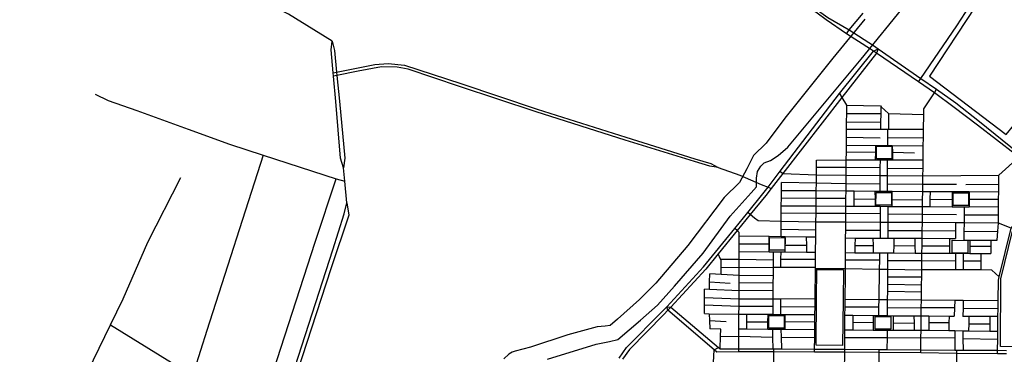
# Model space of a CAD drawing. Header units: millimetres. Extents: x 664923 to 767831, y 3118803 to 3207600.
# Tile 200 of 256: x 701943 to 704351, y 3176161 to 3176978. Entities that reach past the tile are written whole.
import ezdxf

# ---------------------------------------------------------------- set-up
doc = ezdxf.new("R2010")
doc.units = ezdxf.units.MM
for name, color, linetype in [('parks', 8, 'Continuous'), ('roads_2', 2, 'Continuous'), ('roads_3', 3, 'Continuous'), ('water', 7, 'Continuous')]:
    doc.layers.add(name, color=color, linetype=linetype)

msp = doc.modelspace()

# ---------------------------------------------------------------- linework, layer by layer
at = {"layer": 'parks'}
for points in [[(704611.19, 3176556.27), (704752.4, 3176784.27), (704592.89, 3176882.13), (704705.49, 3177072.91), (704701.06, 3177075.82), (704729.96, 3177127.75), (704603.24, 3177196.25), (704581.16, 3177161.04), (704537.78, 3177186.94), (704558.29, 3177218.03), (704454.97, 3177277.44), (704279.75, 3177008.85), (704168.14, 3176839.86), (704355.23, 3176697.05), (704373.69, 3176720.22), (704402.27, 3176696.79), (704383.06, 3176668.97), (704401.63, 3176655.42), (704451.61, 3176721.04), (704555.1, 3176634.45), (704542.51, 3176619.81), (704594.51, 3176586.44), (704585.54, 3176567.78), (704611.19, 3176556.27)], [(704038.14, 3176668.63), (704075.87, 3176668.43), (704075.71, 3176637.62), (704037.97, 3176637.82), (704038.14, 3176668.63)], [(704037.12, 3176555.78), (704074.85, 3176555.58), (704074.69, 3176524.76), (704036.94, 3176524.97), (704037.12, 3176555.78)], [(704225.47, 3176554.84), (704263.21, 3176554.65), (704263.05, 3176523.84), (704225.31, 3176524.03), (704225.47, 3176554.84)], [(704341.66, 3176180.03), (704342.44, 3176345.32), (704370.57, 3176461.24), (704383.06, 3176454.54), (704516.07, 3176336.24), (704576.93, 3176295.57), (704599.12, 3176275.75), (704604.66, 3176268.92), (704565.26, 3176221.67), (704482.04, 3176214.43), (704448.78, 3176225.2), (704449.21, 3176178.65), (704341.66, 3176180.03)], [(703776.86, 3176445.65), (703814.6, 3176445.45), (703814.43, 3176414.64), (703776.69, 3176414.84), (703776.86, 3176445.65)], [(704223.62, 3176439.02), (704261.36, 3176438.83), (704261.19, 3176408.01), (704223.45, 3176408.21), (704223.62, 3176439.02)], [(703891.59, 3176296.53), (703892.31, 3176367.5), (703957.28, 3176366.85), (703956.53, 3176294.01), (703955.39, 3176182.43), (703890.42, 3176183.08), (703891.59, 3176296.53)], [(703774.99, 3176255.44), (703812.73, 3176255.24), (703812.56, 3176224.43), (703774.82, 3176224.63), (703774.99, 3176255.44)], [(704035.36, 3176253.04), (704073.11, 3176252.85), (704072.93, 3176222.04), (704035.2, 3176222.23), (704035.36, 3176253.04)]]:
    msp.add_lwpolyline(points, close=True, dxfattribs=at)
at = {"layer": 'roads_2'}
for points in [[(704140.59, 3176825.64), (704146.59, 3176834.37), (704234.43, 3176962.25), (704425.26, 3177256.1), (704467.08, 3177327.5), (704469.2, 3177337.13), (704470.79, 3177344.41), (704466.14, 3177442.42), (704464.92, 3177468.06), (704464.63, 3177474.14), (704465.63, 3177488.98), (704466.9, 3177507.78), (704467.67, 3177519.35)], [(703964.69, 3176942.99), (703915.3, 3176977.54), (703892.8, 3176993.17), (703803.25, 3177055.32), (703769.45, 3177080.67), (703745.06, 3177098.97), (703699.29, 3177144.32), (703611.97, 3177230.85), (703486.07, 3177356.06), (703436.09, 3177406.2), (703423.2, 3177426.75)], [(703423.2, 3177426.75), (703440.63, 3177412.54), (703485.97, 3177367.35), (703588.51, 3177265.14), (703617.48, 3177236.27), (703704.63, 3177151.01), (703750.94, 3177105.7), (703774.7, 3177087.33), (703808.42, 3177061.26), (703896.68, 3176999.06), (703919.1, 3176983.25), (703971.68, 3176952.53)], [(702707.39, 3176925.26), (702599.94, 3176990.9), (702506.83, 3177040.27), (702329.11, 3177149.94), (702301.59, 3177172.9), (702293.6, 3177179.56)], [(704023.82, 3176905.4), (703964.69, 3176942.99)], [(703971.68, 3176952.53), (704030.86, 3176914.21)], [(702734.98, 3176616.1), (702727.65, 3176639.63), (702715.9, 3176777.84), (702710.5, 3176839.9), (702709.78, 3176848.18), (702704.93, 3176903.81), (702707.39, 3176925.26)], [(702707.39, 3176925.26), (702712.88, 3176902.55), (702717.9, 3176849.8), (702718.67, 3176841.6), (702724.67, 3176778.55), (702737.84, 3176639.64), (702734.98, 3176616.1)], [(704030.86, 3176914.21), (704042.36, 3176906.11), (704146.59, 3176834.37), (704184.92, 3176807.98), (704231.95, 3176774.86), (704289.86, 3176729.22), (704384.2, 3176653.36), (704392.96, 3176647.99), (704409.98, 3176637.58), (704444.84, 3176622.28), (704462.76, 3176614.28), (704488.25, 3176602.91), (704570.8, 3176567.02), (704612.16, 3176546.66), (704628.74, 3176538.5), (704675.3, 3176507.93), (704758.21, 3176451.86), (704774.96, 3176440.51), (704822.56, 3176408.24), (704831.46, 3176401.91)], [(703409.31, 3176151.68), (703426.81, 3176177.32), (703514.38, 3176264.89), (703525.25, 3176277.04), (703615.3, 3176374.19), (703691.97, 3176468.25), (703723.28, 3176506.65), (703760.58, 3176552.41), (703772.9, 3176568.55), (703802.9, 3176607.87), (703947.68, 3176797.57), (704030.97, 3176900.68), (704042.36, 3176906.11)], [(704042.36, 3176906.11), (704037.96, 3176895.97), (703953.63, 3176787.55), (703809.06, 3176601.8), (703780.68, 3176565.34), (703767.33, 3176548.19), (703729.38, 3176501.65), (703697.72, 3176462.83), (703651.33, 3176405.94), (703620.68, 3176368.36), (703535.19, 3176276.21), (703527.67, 3176268.12), (703518.41, 3176258.14), (703434.41, 3176172.25), (703417.18, 3176149.22)], [(704821.81, 3176398.63), (704770.68, 3176434.15), (704755.79, 3176444.45), (704670.92, 3176498.44), (704622.45, 3176530.86), (704568.95, 3176560.5), (704487.71, 3176597.06), (704459.07, 3176609.15), (704442.67, 3176616.07), (704407.17, 3176630.39), (704387.24, 3176642.82), (704378.46, 3176648.29), (704285.05, 3176720), (704228.43, 3176763.31), (704179.75, 3176798.81), (704140.59, 3176825.64), (704037.96, 3176895.97), (704030.97, 3176900.68), (704023.82, 3176905.4)], [(702709.78, 3176848.18), (702717.9, 3176849.8), (702810.99, 3176868.37), (702843.83, 3176870.29), (702883.92, 3176866.37), (703021.8, 3176821.64), (703208.32, 3176759.49), (703424.92, 3176690.94), (703594.07, 3176637.92), (703633.32, 3176626.87), (703650.71, 3176616.98)], [(703650.71, 3176616.98), (703630.94, 3176619.71), (703593.02, 3176631.55), (703423.69, 3176683.8), (703205.53, 3176752.9), (703018.63, 3176814.86), (702892.79, 3176856.71), (702865.84, 3176861.63), (702827.53, 3176862.69), (702770.48, 3176852.28), (702718.67, 3176841.6), (702710.5, 3176839.9)], [(702742.93, 3176530.41), (702738.01, 3176583.43), (702734.98, 3176616.1)], [(703650.71, 3176616.98), (703704.23, 3176598.44)], [(703704.23, 3176598.44), (703756.08, 3176575.49)], [(703756.08, 3176575.49), (703772.9, 3176568.55), (703780.68, 3176565.34)], [(702742.93, 3176530.41), (702747.7, 3176500.08), (702703.83, 3176369.48), (702597.96, 3176044.41), (702539.88, 3175866.12), (702489.69, 3175716.3), (702485.82, 3175704.75), (702413.58, 3175489.16), (702411.14, 3175481.88), (702391.03, 3175421.87), (702305.08, 3175153.9), (702300.37, 3175138.7), (702290.87, 3175108.03), (702231.16, 3174926.71), (702221.53, 3174910.49)], [(702221.53, 3174910.49), (702222.63, 3174928.83), (702281.21, 3175109.83), (702289.35, 3175134.84), (702394.37, 3175457.7), (702403.21, 3175484.55), (702405.6, 3175491.81), (702476.69, 3175707.72), (702480.55, 3175719.47), (702510.02, 3175808.98), (702589.14, 3176047.39), (702599.34, 3176078.12), (702708.7, 3176415.47), (702736.61, 3176503.54), (702742.93, 3176530.41)], [(703525.25, 3176277.04), (703535.19, 3176276.21), (703651.94, 3176177.07), (703655.68, 3176173.89), (703701.39, 3176174.01), (703784.4, 3176174.28), (703786.47, 3176174.29), (703806.51, 3176174.16), (703886.88, 3176173.64), (703959.63, 3176173.18), (704044.98, 3176172.61), (704063.47, 3176172.43), (704146.51, 3176171.68), (704229.81, 3176170.92), (704234.24, 3176170.88), (704249.92, 3176170.7), (704334.38, 3176170.5), (704356.25, 3176169.96)], [(704356.32, 3176161.5), (704334.31, 3176161.78), (704234.18, 3176163.03), (704146.42, 3176164.12), (704044.92, 3176165.01), (703959.61, 3176165.75), (703886.8, 3176166.33), (703786.44, 3176167.14), (703701.36, 3176166.59), (703647.37, 3176166.25), (703641.28, 3176171.43), (703527.67, 3176268.12), (703525.25, 3176277.04)]]:
    msp.add_lwpolyline(points, dxfattribs=at)
at = {"layer": 'roads_3'}
for points in [[(703964.69, 3176942.99), (703971.68, 3176952.53), (704005.4, 3176993.89)], [(702127.53, 3176795.92), (702159.5, 3176780.69), (702229.57, 3176755.71), (702354.76, 3176710.46), (702456.35, 3176673.75), (702538.33, 3176647.04), (702717, 3176588.82), (702738.01, 3176583.43)], [(703947.68, 3176797.57), (703953.63, 3176787.55), (703964.87, 3176768.6), (703964.65, 3176747.96), (703964.43, 3176728.11), (703964.24, 3176709.85), (703964.02, 3176690.41), (703963.82, 3176670.97), (703963.64, 3176654.22), (703963.44, 3176635.18), (703963.23, 3176616.47), (703963.03, 3176597.71), (703962.9, 3176577.29), (703962.82, 3176559.79), (703962.68, 3176541.79), (703962.52, 3176522.53), (703962.4, 3176505.22), (703962.22, 3176483.4), (703962.08, 3176463.96), (703961.95, 3176444.71), (703961.7, 3176408.95), (703961.57, 3176390.86), (703961.43, 3176370.14), (703961.29, 3176350.97), (703960.68, 3176294.96), (703960.47, 3176276.22), (703960.26, 3176256.06), (703959.87, 3176220.19), (703959.67, 3176201.91), (703959.63, 3176173.18)], [(704146.42, 3176164.12), (704146.51, 3176171.68), (704146.88, 3176201.32), (704147.1, 3176219.42), (704147.54, 3176254.48), (704147.8, 3176274.56), (704148.03, 3176293.92), (704148.27, 3176313.25), (704148.48, 3176330.62), (704148.73, 3176349.96), (704148.94, 3176367.37), (704149.21, 3176388.57), (704149.45, 3176407.87), (704149.67, 3176425.74), (704149.9, 3176443.99), (704150.12, 3176461.92), (704150.37, 3176482.13), (704150.63, 3176502.85), (704150.86, 3176521.43), (704151.06, 3176537.82), (704151.31, 3176558.59), (704151.54, 3176576.26), (704151.8, 3176596.19), (704152.02, 3176614.64), (704152.28, 3176635.22), (704152.71, 3176669.66), (704152.95, 3176689.12), (704153.2, 3176709.3), (704153.66, 3176746.43), (704153.83, 3176760.02), (704179.75, 3176798.81), (704184.92, 3176807.98)], [(703964.87, 3176768.6), (704047.63, 3176767.29), (704049.82, 3176765.24), (704067.69, 3176748.59), (704153.66, 3176746.43)], [(704048.64, 3176709.61), (704049.03, 3176727.84), (704049.46, 3176748.05), (704049.82, 3176765.24)], [(704049.46, 3176748.05), (703964.65, 3176747.96)], [(704067.69, 3176748.59), (704067.62, 3176709.56)], [(703964.43, 3176728.11), (704049.03, 3176727.84)], [(704153.2, 3176709.3), (704067.62, 3176709.56), (704065.08, 3176709.56), (704048.64, 3176709.61), (703964.24, 3176709.85)], [(704065.08, 3176709.56), (704065.14, 3176689.68), (704065.2, 3176670.27)], [(703963.82, 3176670.97), (704036.76, 3176670.46), (704065.2, 3176670.27), (704076.78, 3176670.18), (704152.71, 3176669.66)], [(704046.88, 3176688.78), (703964.02, 3176690.41)], [(704036.03, 3176635.2), (704036.41, 3176653.21), (704036.76, 3176670.46)], [(704065.14, 3176689.68), (704152.95, 3176689.12)], [(704076.78, 3176670.18), (704076.99, 3176653.91), (704077.23, 3176635.2)], [(702538.33, 3176647.04), (702400.5, 3176218.91), (702369.59, 3176121.36)], [(704036.41, 3176653.21), (703963.64, 3176654.22)], [(704076.99, 3176653.91), (704131.25, 3176652.75)], [(704367.61, 3176468.96), (704336.41, 3176480.88), (704336.6, 3176501.6), (704336.79, 3176521.43), (704336.96, 3176539.29), (704337.13, 3176557.4), (704337.3, 3176576.05), (704337.5, 3176597.86), (704387.24, 3176642.82), (704392.96, 3176647.99)], [(703891.39, 3176598.67), (703891.59, 3176616.98), (703891.78, 3176634.71)], [(703891.78, 3176634.71), (703963.44, 3176635.18), (704036.03, 3176635.2), (704047.62, 3176635.21), (704065.43, 3176635.21), (704077.23, 3176635.2), (704152.28, 3176635.22)], [(704047.23, 3176559.25), (704047.31, 3176575.8), (704047.42, 3176597.02), (704047.52, 3176615.87), (704047.62, 3176635.21)], [(704065.18, 3176559.13), (704065.24, 3176576.54), (704065.3, 3176596.88), (704065.36, 3176615.23), (704065.43, 3176635.21)], [(703802.9, 3176607.87), (703809.06, 3176601.8), (703891.39, 3176598.67), (703963.03, 3176597.71), (704047.42, 3176597.02), (704065.3, 3176596.88), (704151.8, 3176596.19), (704337.5, 3176597.86)], [(703886.8, 3176166.33), (703886.88, 3176173.64), (703887.18, 3176202.11), (703887.37, 3176221.18), (703887.58, 3176240.05), (703887.77, 3176257.91), (703887.97, 3176276.99), (703888.18, 3176296.77), (703888.96, 3176370.58), (703889, 3176373.58), (703889.2, 3176393.17), (703889.38, 3176410.09), (703889.78, 3176446.7), (703889.97, 3176465.02), (703890.16, 3176483.44), (703890.4, 3176505.54), (703890.59, 3176522.95), (703890.79, 3176542.11), (703890.98, 3176560.24), (703891.18, 3176578.57), (703891.39, 3176598.67)], [(704047.52, 3176615.87), (703963.23, 3176616.47), (703891.59, 3176616.98)], [(704065.36, 3176615.23), (704152.02, 3176614.64)], [(704334.31, 3176161.78), (704334.38, 3176170.5), (704334.69, 3176197.95), (704334.9, 3176217.41), (704335.27, 3176253.17), (704335.48, 3176272.59), (704335.68, 3176291.83), (704336.2, 3176341.44), (704338.36, 3176350.19), (704367.61, 3176468.96), (704371.71, 3176473.25), (704378.44, 3176480.31), (704387.03, 3176508.74), (704440.35, 3176583.05), (704459.07, 3176609.15), (704462.76, 3176614.28)], [(701942.89, 3175636.6), (701945.07, 3175643.08), (701985.34, 3175763.02), (702054.31, 3175968.38), (702109.35, 3176119.1), (702164.61, 3176232.46), (702195.53, 3176295.87), (702256.26, 3176434.37), (702337.03, 3176592.37)], [(702359.22, 3175499.37), (702361.59, 3175506.4), (702406.56, 3175639.51), (702544.89, 3176062.29), (702665.11, 3176434.63), (702717, 3176588.82)], [(703805.15, 3176447.63), (703805.02, 3176466.03), (703804.9, 3176485.14), (703805.13, 3176505.96), (703805.32, 3176523.46), (703805.54, 3176542.51), (703805.74, 3176560.8), (703805.96, 3176580.05)], [(704047.31, 3176575.8), (703962.9, 3176577.29), (703891.18, 3176578.57), (703805.96, 3176580.05)], [(704065.24, 3176576.54), (704151.54, 3176576.26), (704233.96, 3176575.99)], [(704256.4, 3176575.62), (704337.3, 3176576.05)], [(703805.74, 3176560.8), (703890.98, 3176560.24), (703962.82, 3176559.79), (703983.44, 3176559.66), (704034.51, 3176559.33), (704047.23, 3176559.25), (704065.18, 3176559.13), (704076.48, 3176559.06), (704151.31, 3176558.59), (704169.89, 3176558.47), (704223.06, 3176558.13), (704265.04, 3176557.86), (704337.13, 3176557.4)], [(703983.52, 3176522.41), (703983.48, 3176540.66), (703983.44, 3176559.66)], [(704034.51, 3176559.33), (704034.76, 3176539.61), (704034.98, 3176522.11)], [(704076.15, 3176521.86), (704076.3, 3176538.61), (704076.48, 3176559.06)], [(704169.57, 3176521.36), (704169.72, 3176539.08), (704169.89, 3176558.47)], [(704223.06, 3176558.13), (704223.2, 3176538.29), (704223.33, 3176521.16)], [(704265.04, 3176557.86), (704265.07, 3176539.6), (704265.09, 3176521.01)], [(703805.32, 3176523.46), (703890.59, 3176522.95), (703962.52, 3176522.53), (703983.52, 3176522.41), (704034.98, 3176522.11), (704047.16, 3176522.04), (704066.11, 3176521.93), (704076.15, 3176521.86), (704150.86, 3176521.43)], [(703805.54, 3176542.51), (703890.79, 3176542.11), (703962.68, 3176541.79)], [(703983.48, 3176540.66), (704034.76, 3176539.61)], [(704076.3, 3176538.61), (704151.06, 3176537.82)], [(704169.72, 3176539.08), (704223.2, 3176538.29)], [(704265.07, 3176539.6), (704336.96, 3176539.29)], [(704336.41, 3176480.88), (704252.25, 3176481.45), (704231.04, 3176481.59), (704150.37, 3176482.13), (704065.95, 3176482.69), (704047.19, 3176482.82), (703962.22, 3176483.4), (703890.16, 3176483.44), (703804.9, 3176485.14), (703748.85, 3176486.27), (703739.71, 3176493.18), (703729.38, 3176501.65), (703723.28, 3176506.65)], [(703805.13, 3176505.96), (703890.4, 3176505.54), (703962.4, 3176505.22), (704047.17, 3176504.82)], [(704047.16, 3176522.04), (704047.17, 3176504.82), (704047.19, 3176482.82), (704047.21, 3176463.52), (704047.22, 3176444.39)], [(704066.11, 3176521.93), (704066.04, 3176503.59), (704065.95, 3176482.69), (704065.87, 3176462.51), (704065.79, 3176444.31)], [(704066.04, 3176503.59), (704150.63, 3176502.85), (704233.52, 3176502.12)], [(704150.86, 3176521.43), (704169.57, 3176521.36), (704223.33, 3176521.16), (704252.51, 3176521.05), (704265.09, 3176521.01), (704336.79, 3176521.43)], [(704252.51, 3176521.05), (704252.38, 3176501.11), (704252.25, 3176481.45), (704252.17, 3176460.79), (704252.08, 3176439.62)], [(704252.38, 3176501.11), (704336.6, 3176501.6)], [(704231.04, 3176481.59), (704231.19, 3176461.37), (704231.32, 3176443.68)], [(704252.08, 3176439.62), (704266.22, 3176439.6), (704318.1, 3176439.52), (704333.5, 3176439.5), (704335.02, 3176461.2), (704336.41, 3176480.88)], [(703701.36, 3176166.59), (703701.39, 3176174.01), (703701.57, 3176204.46), (703701.68, 3176223.3), (703701.89, 3176258.69), (703702, 3176277.56), (703702.1, 3176295.85), (703702.21, 3176315.47), (703702.33, 3176334.73), (703702.43, 3176352.8), (703702.51, 3176372.8), (703702.55, 3176392.61), (703702.57, 3176411.47), (703702.6, 3176430.54), (703702.62, 3176448.78), (703702.63, 3176458.2), (703697.72, 3176462.83), (703691.97, 3176468.25)], [(703805.02, 3176466.03), (703889.97, 3176465.02)], [(703962.08, 3176463.96), (704047.21, 3176463.52)], [(704231.19, 3176461.37), (704150.12, 3176461.92), (704065.87, 3176462.51)], [(704252.17, 3176460.79), (704335.02, 3176461.2)], [(703702.6, 3176430.54), (703775.86, 3176430.06)], [(703889.78, 3176446.7), (703866.57, 3176446.96), (703815.05, 3176447.53), (703805.15, 3176447.63), (703775.75, 3176447.96), (703702.62, 3176448.78)], [(703775.97, 3176410.93), (703775.86, 3176430.06), (703775.75, 3176447.96)], [(703814.89, 3176410.64), (703814.96, 3176427.48), (703815.05, 3176447.53)], [(703814.96, 3176427.48), (703866.84, 3176427.13)], [(703866.57, 3176446.96), (703866.84, 3176427.13), (703867.08, 3176410.26)], [(703961.95, 3176444.71), (703985.66, 3176444.62), (704030.32, 3176444.44), (704047.22, 3176444.39), (704065.79, 3176444.31), (704081.46, 3176444.25), (704131.84, 3176444.06), (704149.9, 3176443.99), (704217.35, 3176443.73), (704231.32, 3176443.68)], [(703985.66, 3176444.62), (703985.48, 3176426.72), (703985.32, 3176408.81)], [(704030.66, 3176408.55), (704030.49, 3176426.49), (704030.32, 3176444.44)], [(704080.9, 3176408.26), (704081.18, 3176426.07), (704081.46, 3176444.25)], [(704131.84, 3176444.06), (704132.27, 3176425.39), (704132.66, 3176407.97)], [(704217.19, 3176407.48), (704217.27, 3176425.34), (704217.35, 3176443.73)], [(704266.22, 3176439.6), (704266.3, 3176424.66), (704266.41, 3176407.2)], [(704318.1, 3176439.52), (704317.89, 3176424.68), (704317.64, 3176406.9)], [(703658.12, 3176355.46), (703658.29, 3176373.57), (703658.44, 3176389.54), (703656.88, 3176393.15), (703651.33, 3176405.94)], [(703702.57, 3176411.47), (703775.97, 3176410.93), (703785.64, 3176410.86), (703804.21, 3176410.72), (703814.89, 3176410.64), (703867.08, 3176410.26), (703889.38, 3176410.09)], [(703785.64, 3176410.86), (703785.47, 3176391.74), (703785.32, 3176373.13), (703785.14, 3176352.66), (703784.98, 3176335.18), (703784.82, 3176316.51), (703784.65, 3176296.25), (703784.48, 3176277.85), (703784.31, 3176258.35)], [(703804.21, 3176410.72), (703803.68, 3176392.6), (703803.11, 3176373.21)], [(703961.7, 3176408.95), (703985.32, 3176408.81), (704030.66, 3176408.55), (704046.3, 3176408.46), (704066.02, 3176408.35), (704080.9, 3176408.26), (704132.66, 3176407.97), (704149.45, 3176407.87), (704217.19, 3176407.48), (704231.01, 3176407.4), (704250.34, 3176407.29), (704266.41, 3176407.2), (704294.06, 3176407.04), (704317.64, 3176406.9)], [(703985.48, 3176426.72), (704030.49, 3176426.49)], [(704043.89, 3176255.36), (704044.21, 3176275.79), (704044.51, 3176294.5), (704045.69, 3176368.9), (704046.03, 3176390.39), (704046.3, 3176408.46)], [(704065.24, 3176255.17), (704065.34, 3176275.36), (704065.44, 3176294.38), (704065.54, 3176314.5), (704065.63, 3176331.94), (704065.72, 3176350.17), (704065.82, 3176368.6), (704065.92, 3176388.83), (704066.02, 3176408.35)], [(704081.18, 3176426.07), (704132.27, 3176425.39)], [(704149.67, 3176425.74), (704217.27, 3176425.34)], [(704231.01, 3176407.4), (704231.15, 3176388.27), (704231.31, 3176366.93)], [(704250.34, 3176407.29), (704250.29, 3176387.85), (704250.23, 3176366.82)], [(704266.3, 3176424.66), (704317.89, 3176424.68)], [(704294.53, 3176366.58), (704294.28, 3176388.22), (704294.06, 3176407.04)], [(703656.88, 3176393.15), (703702.55, 3176392.61)], [(703702.55, 3176392.61), (703785.47, 3176391.74)], [(703803.68, 3176392.6), (703889.2, 3176393.17)], [(704046.03, 3176390.39), (703961.57, 3176390.86)], [(704231.15, 3176388.27), (704149.21, 3176388.57), (704065.92, 3176388.83)], [(704294.28, 3176388.22), (704250.29, 3176387.85)], [(703629.68, 3176318.84), (703630.12, 3176337.64), (703630.58, 3176357.12)], [(703785.14, 3176352.66), (703702.43, 3176352.8), (703658.12, 3176355.46), (703630.58, 3176357.12)], [(703658.29, 3176373.57), (703702.51, 3176372.8), (703785.32, 3176373.13), (703803.11, 3176373.21), (703889, 3176373.58)], [(703888.96, 3176370.58), (703961.43, 3176370.14), (704045.69, 3176368.9), (704065.82, 3176368.6), (704148.94, 3176367.37)], [(704338.36, 3176350.19), (704320.13, 3176366.44), (704294.53, 3176366.58), (704250.23, 3176366.82), (704231.31, 3176366.93), (704148.94, 3176367.37)], [(703630.12, 3176337.64), (703680.28, 3176334.71)], [(703784.98, 3176335.18), (703702.33, 3176334.73)], [(704065.63, 3176331.94), (704148.48, 3176330.62)], [(704065.72, 3176350.17), (704148.73, 3176349.96)], [(703617.96, 3176260.13), (703617.94, 3176280.52), (703617.91, 3176299.38), (703617.9, 3176319.39)], [(703784.82, 3176316.51), (703702.21, 3176315.47), (703629.68, 3176318.84), (703617.9, 3176319.39)], [(704065.54, 3176314.5), (704148.27, 3176313.25)], [(703617.91, 3176299.38), (703702.1, 3176295.85), (703784.65, 3176296.25), (703803.95, 3176296.35), (703888.18, 3176296.77)], [(703804.23, 3176258.27), (703804.09, 3176277.81), (703803.95, 3176296.35)], [(703960.68, 3176294.96), (704044.51, 3176294.5), (704065.44, 3176294.38), (704148.03, 3176293.92), (704229.62, 3176293.01), (704250.13, 3176292.78), (704335.68, 3176291.83)], [(704229.62, 3176293.01), (704229, 3176274.01), (704228.36, 3176253.8)], [(704250.13, 3176292.78), (704249.8, 3176273.66), (704249.45, 3176253.01)], [(703784.48, 3176277.85), (703702, 3176277.56), (703617.94, 3176280.52)], [(703617.96, 3176260.13), (703629.39, 3176259.93), (703701.89, 3176258.69), (703721.24, 3176258.61), (703772.91, 3176258.4), (703784.31, 3176258.35), (703804.23, 3176258.27), (703814.46, 3176258.22), (703887.77, 3176257.91)], [(703629.39, 3176259.93), (703630.02, 3176243.04), (703630.77, 3176223.04)], [(703721.45, 3176223.07), (703721.36, 3176239.25), (703721.24, 3176258.61)], [(703804.09, 3176277.81), (703887.97, 3176276.99)], [(704044.21, 3176275.79), (703960.47, 3176276.22)], [(704065.34, 3176275.36), (704147.8, 3176274.56)], [(704229, 3176274.01), (704147.8, 3176274.56)], [(704249.8, 3176273.66), (704335.48, 3176272.59)], [(703630.02, 3176243.04), (703670.7, 3176240.86)], [(703772.72, 3176238.95), (703721.36, 3176239.25)], [(703772.56, 3176222.49), (703772.72, 3176238.95), (703772.91, 3176258.4)], [(703814.5, 3176222.01), (703814.48, 3176240.86), (703814.46, 3176258.22)], [(703814.48, 3176240.86), (703887.58, 3176240.05)], [(703960.26, 3176256.06), (703980.16, 3176255.9), (704030.18, 3176255.47), (704043.89, 3176255.36), (704065.24, 3176255.17), (704079.03, 3176255.06), (704129.79, 3176254.63), (704147.54, 3176254.48)], [(703980.16, 3176255.9), (703980.1, 3176238.64), (703980.04, 3176220.1)], [(703980.1, 3176238.64), (704030.09, 3176238.92)], [(704030.18, 3176255.47), (704030.09, 3176238.92), (704029.99, 3176219.9)], [(704079.03, 3176255.06), (704078.93, 3176237.06), (704078.84, 3176219.69)], [(704078.93, 3176237.06), (704130.18, 3176237.98)], [(704129.79, 3176254.63), (704130.18, 3176237.98), (704130.36, 3176219.49)], [(704147.54, 3176254.48), (704166.13, 3176254.33), (704215.97, 3176253.9), (704228.36, 3176253.8)], [(704166.13, 3176254.33), (704165.96, 3176237.53), (704165.79, 3176219.38)], [(704215.46, 3176237.42), (704165.96, 3176237.53)], [(704215.97, 3176253.9), (704215.46, 3176237.42), (704214.86, 3176218.7)], [(704335.27, 3176253.17), (704315.55, 3176253.13), (704263.95, 3176253.04), (704249.45, 3176253.01)], [(704263.95, 3176253.04), (704263.66, 3176235.22), (704263.38, 3176218.17)], [(704263.66, 3176235.22), (704315.45, 3176235.26)], [(704315.55, 3176253.13), (704315.45, 3176235.26), (704315.34, 3176217.62)], [(702164.61, 3176232.46), (702313.81, 3176140.8), (702318.92, 3176137.66), (702369.59, 3176121.36), (702544.89, 3176062.29), (702589.14, 3176047.39), (702597.96, 3176044.41)], [(703655.68, 3176173.89), (703657, 3176205.25), (703657.7, 3176221.93), (703630.77, 3176223.04)], [(703701.68, 3176223.3), (703721.45, 3176223.07), (703772.56, 3176222.49), (703784.17, 3176222.35), (703805.13, 3176222.12), (703814.5, 3176222.01), (703887.37, 3176221.18)], [(703784.17, 3176222.35), (703784.27, 3176202.06), (703784.4, 3176174.28)], [(703806.51, 3176174.16), (703805.68, 3176202.82), (703805.13, 3176222.12)], [(703959.87, 3176220.19), (703980.04, 3176220.1), (704029.99, 3176219.9), (704064.56, 3176219.75), (704078.84, 3176219.69), (704130.36, 3176219.49), (704147.1, 3176219.42), (704165.79, 3176219.38), (704214.86, 3176218.7), (704230.15, 3176218.53), (704249.3, 3176218.32), (704263.38, 3176218.17), (704315.34, 3176217.62), (704334.9, 3176217.41)], [(704064.56, 3176219.75), (704064.14, 3176201.58), (704063.47, 3176172.43)], [(704230.15, 3176218.53), (704230.02, 3176199.77), (704229.81, 3176170.92)], [(704249.3, 3176218.32), (704249.55, 3176199.54), (704249.92, 3176170.7)], [(703657, 3176205.25), (703701.57, 3176204.46)], [(703784.27, 3176202.06), (703701.57, 3176204.46)], [(703805.68, 3176202.82), (703887.18, 3176202.11)], [(703959.67, 3176201.91), (704064.14, 3176201.58), (704146.88, 3176201.32)], [(704230.02, 3176199.77), (704146.88, 3176201.32)], [(704249.55, 3176199.54), (704334.69, 3176197.95)], [(703638.5, 3176125.26), (703641.28, 3176171.43), (703651.94, 3176177.07)], [(703786.47, 3176174.29), (703786.44, 3176167.14), (703786.26, 3176124.81), (703786.08, 3176084.35), (703785.93, 3176048.61), (703785.84, 3176029.57), (703785.76, 3176010.79), (703785.43, 3175935.5), (703785.34, 3175914.9), (703785.25, 3175894.5), (703785.11, 3175860.85), (703785.02, 3175841.21), (703784.94, 3175822.18), (703784.85, 3175803.15), (703784.77, 3175783.73), (703784.62, 3175747.9), (703784.53, 3175728.84), (703784.41, 3175700.67)], [(703959.63, 3176173.18), (703959.61, 3176165.75), (703959.5, 3176120.52), (703959.45, 3176101.52), (703959.42, 3176082.46), (703959.37, 3176065.15), (703959.32, 3176045.91), (703959.28, 3176028.04), (703959.24, 3176008.94), (703959.19, 3175988.58), (703959.15, 3175968.16)], [(704040.67, 3175699.49), (704040.92, 3175726.5), (704041.1, 3175746.83), (704041.41, 3175781.82), (704041.58, 3175799.96), (704041.75, 3175818.39), (704041.94, 3175838.75), (704042.12, 3175857.82), (704042.28, 3175876.69), (704042.45, 3175894.98), (704042.64, 3175915.16), (704042.8, 3175932.91), (704043.12, 3175967.54), (704043.3, 3175987.35), (704043.48, 3176007.35), (704043.66, 3176027.01), (704043.83, 3176045.44), (704044.16, 3176082.17), (704044.33, 3176100.47), (704044.5, 3176119.33), (704044.92, 3176165.01), (704044.98, 3176172.61)], [(704234.24, 3176170.88), (704234.18, 3176163.03), (704233.84, 3176119.71), (704233.52, 3176079.72), (704233.28, 3176048.13), (704233.26, 3176045.62), (704232.96, 3176008.12), (704232.82, 3175989.93), (704232.65, 3175969.07), (704232.43, 3175932.32), (704232.24, 3175913.08), (704232.04, 3175892.09), (704231.45, 3175817.24), (704231.31, 3175799.04), (704231.17, 3175780.88), (704230.88, 3175745.58), (704230.74, 3175726.95), (704230.51, 3175698.22)]]:
    msp.add_lwpolyline(points, dxfattribs=at)
at = {"layer": 'water'}
for points in [[(703233.63, 3176149.07), (703352.3, 3176185.57), (703385.06, 3176191.72), (703406.05, 3176197.09), (703461.3, 3176244.23), (703502.43, 3176280.72), (703544.15, 3176327.42), (703614.29, 3176407.52), (703680, 3176498.11), (703731.98, 3176555.2), (703744.69, 3176569.45), (703744.7, 3176590.82), (703747.52, 3176606.63), (703755.4, 3176620.24), (703763.39, 3176628.07), (703779.32, 3176634.12), (703798.06, 3176646.37), (703821.04, 3176666.64), (704000.49, 3176880.86), (704111.07, 3177016.68)], [(704010.06, 3176978.75), (703931.19, 3176883.56), (703814.4, 3176737.37), (703768.32, 3176675.98), (703737.15, 3176646.11), (703721.1, 3176613.14), (703703.3, 3176580.5), (703665.66, 3176543.68), (703577.22, 3176426.72), (703498.77, 3176334.75), (703458.29, 3176294.23), (703405.18, 3176246.36), (703387.08, 3176230.85), (703374.92, 3176229.48), (703355.03, 3176227.98), (703283.64, 3176207.88), (703191.74, 3176177.81), (703154.39, 3176168.12), (703146.89, 3176166.25), (703139.24, 3176161.31), (703127.25, 3176149.75)]]:
    msp.add_lwpolyline(points, dxfattribs=at)

doc.saveas('drawing.dxf')
